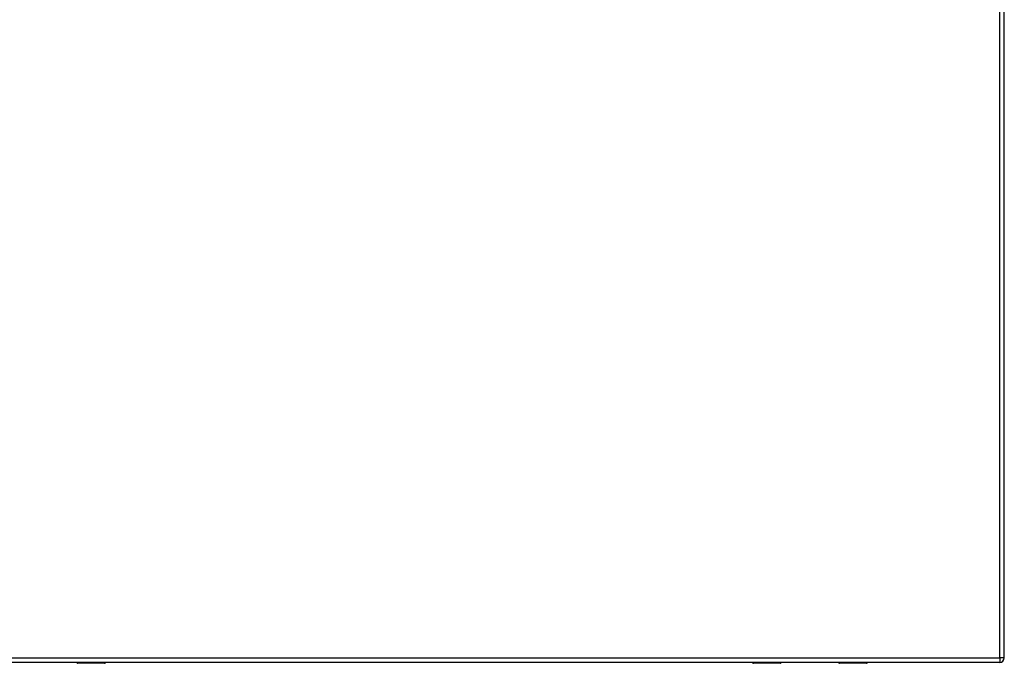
# Model space of a CAD drawing. Header units: inches. Extents: x 59.1 to 143, y 38.3 to 68.2.
# Tile 9 of 36: x 79.4 to 101, y 38.3 to 52.4. Entities that reach past the tile are written whole.
import ezdxf

# ---------------------------------------------------------------- set-up
doc = ezdxf.new("R2010")
doc.units = ezdxf.units.IN
doc.header["$MEASUREMENT"] = 0
doc.layers.add('Visible Edges(ANSI)', color=7, linetype='Continuous', lineweight=25)
doc.layers.add('Visible Tangent Edges(ANSI)', color=7, linetype='Continuous', lineweight=25)

msp = doc.modelspace()

# ---------------------------------------------------------------- linework, layer by layer
at = {"layer": 'Visible Edges(ANSI)'}
for p, q in [((100.951, 38.431), (100.951, 68.151)), ((100.852, 38.332), (59.247, 38.332)), ((80.68, 38.328), (80.68, 38.332)), ((81.285, 38.312), (80.696, 38.312)), ((96.056, 38.312), (95.466, 38.312)), ((96.071, 38.332), (96.071, 38.328)), ((97.331, 38.328), (97.331, 38.332)), ((97.937, 38.312), (97.347, 38.312))]:
    msp.add_line(p, q, dxfattribs=at)
for centre, radius, start, end in [((80.696, 38.328), 0.0157, 180, 270), ((81.285, 38.332), 0.0197, 270, 359.45), ((95.466, 38.332), 0.0197, 180.55, 270), ((96.056, 38.328), 0.0157, 270, 0), ((97.347, 38.328), 0.0157, 180, 270), ((97.937, 38.332), 0.0197, 270, 359.45), ((100.852, 38.431), 0.099, 270, 0)]:
    msp.add_arc(centre, radius, start, end, dxfattribs=at)
at = {"layer": 'Visible Tangent Edges(ANSI)'}
for p, q in [((100.852, 38.431), (100.852, 68.151)), ((59.247, 38.431), (100.852, 38.431)), ((80.696, 38.332), (80.696, 38.312)), ((81.285, 38.312), (81.285, 38.332)), ((95.466, 38.332), (95.466, 38.312)), ((96.056, 38.312), (96.056, 38.332)), ((97.347, 38.332), (97.347, 38.312)), ((97.937, 38.312), (97.937, 38.332)), ((100.852, 38.431), (100.852, 38.332)), ((100.951, 38.431), (100.852, 38.431))]:
    msp.add_line(p, q, dxfattribs=at)
for points, knots in [([(81.003, 38.332), (81.004, 38.328), (81.008, 38.326), (81.018, 38.322), (81.025, 38.321), (81.04, 38.321), (81.048, 38.321), (81.058, 38.324), (81.062, 38.327), (81.064, 38.33), (81.065, 38.331), (81.065, 38.332)], [0.0165889, 0.0165889, 0.0165889, 0.0165889, 0.0704698, 0.0704698, 0.1281317, 0.1281317, 0.1830384, 0.1830384, 0.2314647, 0.2314647, 0.2452151, 0.2452151, 0.2452151, 0.2452151]), ([(81.045, 38.332), (81.042, 38.331), (81.038, 38.33), (81.03, 38.33), (81.026, 38.331), (81.023, 38.332)], [-0.17468668, -0.17468668, -0.17468668, -0.17468668, -0.12813171, -0.12813171, -0.08725803, -0.08725803, -0.08725803, -0.08725803]), ([(95.686, 38.332), (95.687, 38.328), (95.691, 38.326), (95.701, 38.322), (95.708, 38.321), (95.723, 38.321), (95.731, 38.321), (95.741, 38.324), (95.745, 38.327), (95.747, 38.33), (95.748, 38.331), (95.748, 38.332)], [0.0165889, 0.0165889, 0.0165889, 0.0165889, 0.0704698, 0.0704698, 0.1281317, 0.1281317, 0.1830384, 0.1830384, 0.2314647, 0.2314647, 0.2452151, 0.2452151, 0.2452151, 0.2452151]), ([(95.728, 38.332), (95.725, 38.331), (95.721, 38.33), (95.713, 38.33), (95.709, 38.331), (95.706, 38.332)], [-0.17468668, -0.17468668, -0.17468668, -0.17468668, -0.12813171, -0.12813171, -0.08725803, -0.08725803, -0.08725803, -0.08725803]), ([(97.655, 38.332), (97.656, 38.328), (97.659, 38.326), (97.669, 38.322), (97.677, 38.321), (97.692, 38.321), (97.699, 38.321), (97.71, 38.324), (97.713, 38.327), (97.716, 38.33), (97.716, 38.331), (97.717, 38.332)], [0.0165889, 0.0165889, 0.0165889, 0.0165889, 0.0704698, 0.0704698, 0.1281317, 0.1281317, 0.1830384, 0.1830384, 0.2314647, 0.2314647, 0.2452151, 0.2452151, 0.2452151, 0.2452151]), ([(97.697, 38.332), (97.693, 38.331), (97.689, 38.33), (97.681, 38.33), (97.677, 38.331), (97.674, 38.332)], [-0.17468668, -0.17468668, -0.17468668, -0.17468668, -0.12813171, -0.12813171, -0.08725803, -0.08725803, -0.08725803, -0.08725803])]:
    msp.add_open_spline(points, degree=3, knots=knots, dxfattribs=at)

doc.saveas('drawing.dxf')
